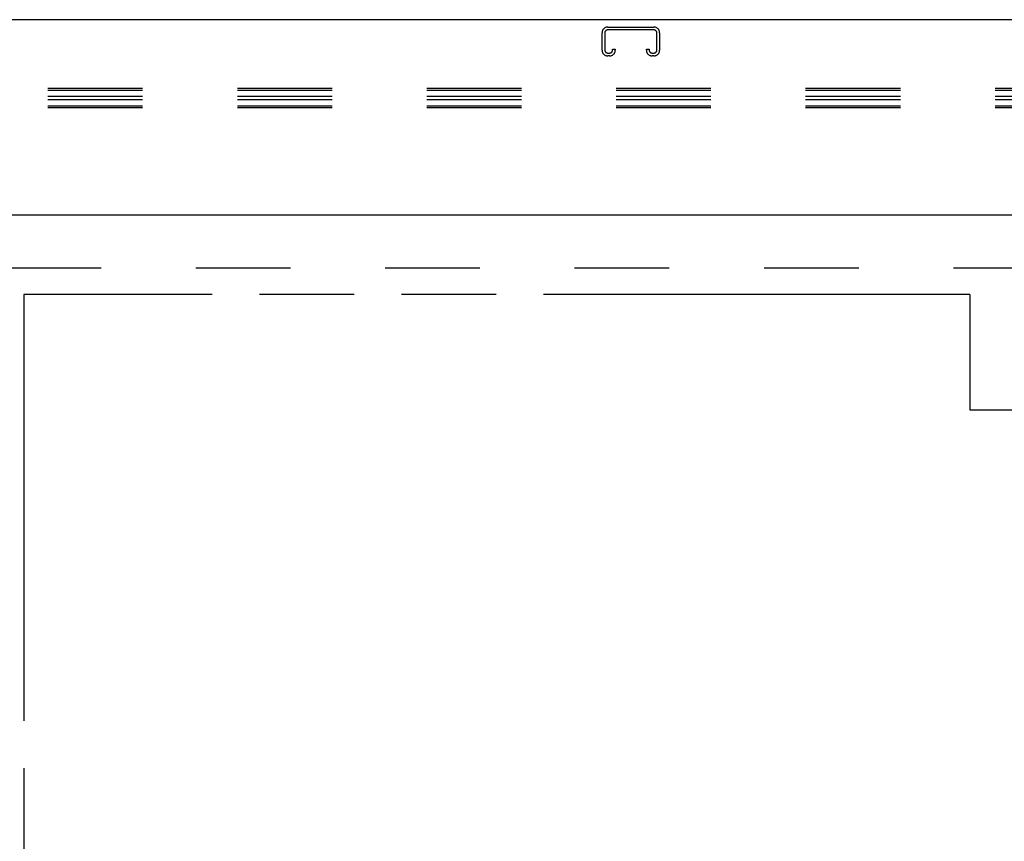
# Model space of a CAD drawing. Header units: inches. Extents: x 0 to 243, y 0 to 157.
# Tile 39 of 76: x 85 to 99, y 87 to 98. Entities that reach past the tile are written whole.
import ezdxf

# ---------------------------------------------------------------- set-up
doc = ezdxf.new("R2010")
doc.units = ezdxf.units.IN
doc.header["$LTSCALE"] = 13.357143
doc.header["$MEASUREMENT"] = 0
doc.linetypes.add('HIDDEN', pattern=[0.2, 0.1, -0.1])
doc.linetypes.add('PHANTOM', pattern=[0.8, 0.45, -0.05, 0.1, -0.05, 0.1, -0.05])
doc.layers.get('0').update_dxf_attribs({"linetype": 'CONTINUOUS'})
doc.layers.add('AVAILABLE_DOOR_SPACES', color=7, linetype='CONTINUOUS')
doc.layers.add('DEFAULT_2', color=8, linetype='HIDDEN')

msp = doc.modelspace()

# ---------------------------------------------------------------- linework, layer by layer
at = {"color": 7, "linetype": 'Continuous'}
msp.add_line((160.1624, 98.1234), (42.7664, 98.1234), dxfattribs=at)
at = {"color": 3, "linetype": 'Continuous'}
msp.add_line((81.9439, 95.3734), (118.7974, 95.3734), dxfattribs=at)
at = {"layer": 'AVAILABLE_DOOR_SPACES', "color": 4, "linetype": 'PHANTOM'}
for p, q in [((85.5269, 94.2484), (85.5269, 55.9984)), ((98.8706, 94.2484), (85.5269, 94.2484)), ((98.8706, 94.2484), (98.8706, 92.6234)), ((98.8706, 92.6234), (101.8706, 92.6234))]:
    msp.add_line(p, q, dxfattribs=at)
at = {"layer": 'DEFAULT_2', "color": 8, "linetype": 'HIDDEN'}
for p, q in [((93.6831, 97.6931), (93.6831, 97.9394)), ((93.7231, 97.9394), (93.7231, 97.6931)), ((93.7631, 98.0194), (94.4156, 98.0194)), ((94.4156, 97.9794), (93.7631, 97.9794)), ((94.4556, 97.6931), (94.4556, 97.9394)), ((94.4956, 97.9394), (94.4956, 97.6931)), ((93.7631, 97.6531), (93.7906, 97.6531)), ((93.8306, 97.6931), (93.8306, 97.7069)), ((93.8306, 97.7069), (93.8706, 97.7069)), ((93.8706, 97.7069), (93.8706, 97.6931)), ((94.3081, 97.6931), (94.3081, 97.7069)), ((94.3081, 97.7069), (94.3481, 97.7069)), ((94.3481, 97.7069), (94.3481, 97.6931)), ((94.3881, 97.6531), (94.4156, 97.6531)), ((93.7906, 97.6131), (93.7631, 97.6131)), ((94.4156, 97.6131), (94.3881, 97.6131)), ((121.9331, 97.1524), (78.9331, 97.1524)), ((121.9331, 97.1273), (78.9331, 97.1273)), ((121.9331, 97.0418), (78.9331, 97.0418)), ((121.9331, 96.9917), (78.9331, 96.9917)), ((121.9331, 96.9062), (78.9331, 96.9062)), ((121.9331, 96.8811), (78.9331, 96.8811)), ((82.6104, 94.6234), (117.5684, 94.6234))]:
    msp.add_line(p, q, dxfattribs=at)
for centre, radius, start, end in [((93.7631, 97.9394), 0.08, 90, 180), ((93.7631, 97.9394), 0.04, 90, 180), ((94.4156, 97.9394), 0.08, 0, 90), ((94.4156, 97.9394), 0.04, 0, 90), ((93.7631, 97.6931), 0.08, 180, 270), ((93.7631, 97.6931), 0.04, 180, 270), ((93.7906, 97.6931), 0.08, 270, 360), ((93.7906, 97.6931), 0.04, 270, 360), ((94.3881, 97.6931), 0.08, 180, 270), ((94.3881, 97.6931), 0.04, 180, 270), ((94.4156, 97.6931), 0.08, 270, 360), ((94.4156, 97.6931), 0.04, 270, 360)]:
    msp.add_arc(centre, radius, start, end, dxfattribs=at)

doc.saveas('drawing.dxf')
